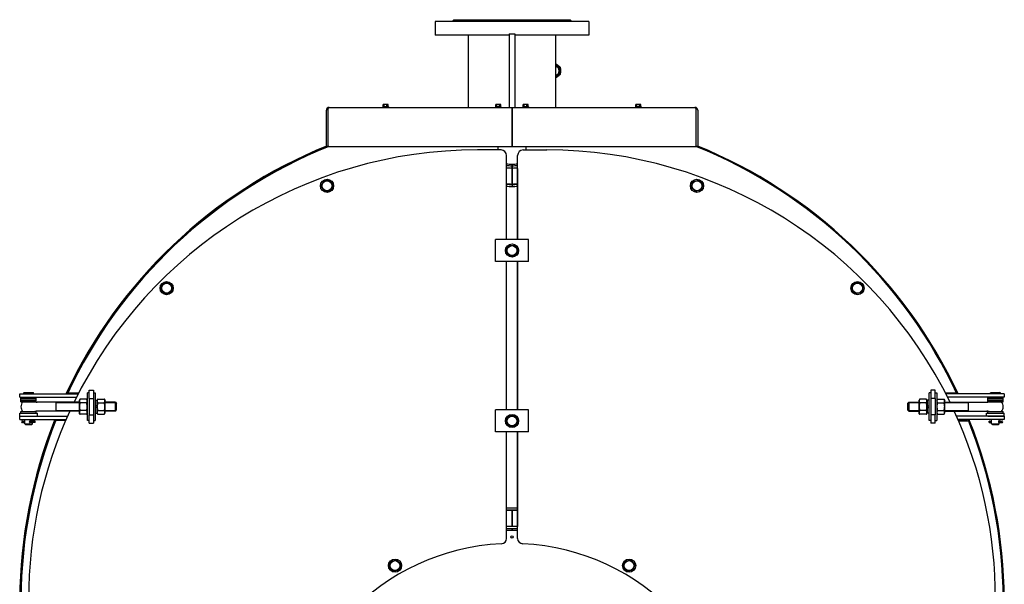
# Model space of a CAD drawing. Header units: millimetres. Extents: x -5881 to 876, y -3382 to 1045.
# Tile 23 of 23: x -917 to 876, y 18 to 1045. Entities that reach past the tile are written whole.
import ezdxf

# ---------------------------------------------------------------- set-up
doc = ezdxf.new("R2010")
doc.units = ezdxf.units.MM
for name, color, linetype, true_color in [('G', 3, 'Continuous', 0x00ff00), ('R', 1, 'Continuous', 0xff0000), ('WELDING', 7, 'Continuous', 0xffffff)]:
    doc.layers.add(name, color=color, linetype=linetype, true_color=true_color)

msp = doc.modelspace()

# ---------------------------------------------------------------- linework, layer by layer
at = {"layer": 'G', "lineweight": 25}
for p, q in [((-160.4, 1042), (-160.4, 1017)), ((119.6, 1042), (-160.4, 1042)), ((-129.4, 1042), (-126.4, 1045)), ((-126.4, 1045), (85.6, 1045)), ((88.6, 1042), (85.6, 1045)), ((119.6, 1042), (119.6, 1017)), ((-25.4, 1017), (-160.4, 1017)), ((-99.9, 885.5), (-99.9, 1017)), ((-25.4, 1019), (-25.4, 956.6)), ((-25.4, 1019), (-15.4, 1019)), ((-15.4, 1019), (-15.4, 956.6)), ((119.6, 1017), (-15.4, 1017)), ((59.1, 885.5), (59.1, 1017)), ((-25.4, 956.6), (-25.4, 885.5)), ((-15.4, 956.6), (-15.4, 885.5)), ((59.1, 964.7), (59.5, 964.7)), ((59.1, 939.3), (59.5, 939.3)), ((-358.4, 814.5), (-358.4, 880.5)), ((-355.9, 880.5), (-355.9, 814.5)), ((-353.4, 885.5), (-20.4, 885.5)), ((-255.1, 886.5), (-255.9, 886.1)), ((-255.9, 886.1), (-255.9, 885.5)), ((-245, 886.1), (-255.9, 886.1)), ((-255.1, 886.5), (-255.1, 890.6)), ((-245.8, 886.5), (-255.1, 886.5)), ((-254.9, 890.7), (-254.2, 890.9)), ((-246.6, 890.9), (-254.2, 890.9)), ((-253, 886.5), (-253, 890.6)), ((-248.4, 886.5), (-248.4, 890.6)), ((-246, 890.7), (-246.6, 890.9)), ((-245.8, 886.5), (-245.8, 890.6)), ((-245.8, 886.5), (-244.9, 886.1)), ((-245.8, 886.5), (-245.8, 886.5)), ((-244.9, 886.1), (-245, 886.1)), ((-244.9, 886.1), (-244.9, 885.5)), ((-50.1, 886.5), (-50.9, 886.1)), ((-50.9, 886.1), (-50.9, 885.5)), ((-40, 886.1), (-50.9, 886.1)), ((-50.1, 886.5), (-50.1, 890.6)), ((-40.8, 886.5), (-50.1, 886.5)), ((-49.9, 890.7), (-49.2, 890.9)), ((-41.6, 890.9), (-49.2, 890.9)), ((-48, 886.5), (-48, 890.6)), ((-43.4, 886.5), (-43.4, 890.6)), ((-41, 890.7), (-41.6, 890.9)), ((-40.8, 886.5), (-40.8, 890.6)), ((-40.8, 886.5), (-39.9, 886.1)), ((-40.8, 886.5), (-40.8, 886.5)), ((-39.9, 886.1), (-40, 886.1)), ((-39.9, 886.1), (-39.9, 885.5)), ((-20.4, 885.5), (-20.4, 880.5)), ((-20.4, 885.5), (312.6, 885.5)), ((-20.4, 880.5), (-20.4, 885.5)), ((-20.4, 880.5), (-20.4, 814.5)), ((-20.4, 814.5), (-20.4, 880.5)), ((-0.1, 886.5), (-0.9, 886.1)), ((-0.9, 886.1), (-0.9, 885.5)), ((10, 886.1), (-0.9, 886.1)), ((-0.1, 886.5), (-0.1, 890.6)), ((9.2, 886.5), (-0.1, 886.5)), ((0.1, 890.7), (0.8, 890.9)), ((8.4, 890.9), (0.8, 890.9)), ((2, 886.5), (2, 890.6)), ((6.6, 886.5), (6.6, 890.6)), ((9, 890.7), (8.4, 890.9)), ((9.2, 886.5), (9.2, 890.6)), ((9.2, 886.5), (10.1, 886.1)), ((9.2, 886.5), (9.2, 886.5)), ((10.1, 886.1), (10, 886.1)), ((10.1, 886.1), (10.1, 885.5)), ((204.9, 886.5), (204.1, 886.1)), ((204.1, 886.1), (204.1, 885.5)), ((215, 886.1), (204.1, 886.1)), ((204.9, 886.5), (204.9, 890.6)), ((214.2, 886.5), (204.9, 886.5)), ((205.1, 890.7), (205.8, 890.9)), ((213.4, 890.9), (205.8, 890.9)), ((207, 886.5), (207, 890.6)), ((211.6, 886.5), (211.6, 890.6)), ((214, 890.7), (213.4, 890.9)), ((214.2, 886.5), (214.2, 890.6)), ((214.2, 886.5), (215.1, 886.1)), ((214.2, 886.5), (214.2, 886.5)), ((215.1, 886.1), (215, 886.1)), ((215.1, 886.1), (215.1, 885.5)), ((315.1, 814.5), (315.1, 880.5)), ((317.6, 880.5), (317.6, 814.5)), ((-355.9, 814.5), (-358.4, 814.5)), ((-355.9, 814.5), (-20.4, 814.5)), ((-40.4, 808), (-83.4, 808)), ((-45.4, 808), (-45.4, 814.5)), ((-20.4, 814.5), (315.1, 814.5)), ((-0.3, 808), (42.7, 808)), ((4.6, 814.5), (4.6, 808)), ((317.6, 814.5), (315.1, 814.5)), ((-30.4, 645), (-30.4, 798)), ((-10.3, 645), (-10.3, 798)), ((-20.8, 774.5), (-20.4, 778.5)), ((-20.7, 781.5), (-20.7, 778.5)), ((-20.7, 775.4), (-20.7, 745.4)), ((-20.4, 778.5), (-20.1, 774.5)), ((-20.2, 781.5), (-20.2, 778.5)), ((-20.2, 775.4), (-20.2, 745.4)), ((-10.4, 774.5), (-10.4, 645)), ((-10.3, 774.5), (-10.4, 774.5)), ((308.6, 750.5), (319.2, 753.3)), ((319.2, 753.3), (326.9, 745.6)), ((-368, 742.8), (-362.6, 752.3)), ((-362.6, 733.3), (-368, 742.8)), ((-362.6, 752.3), (-351.6, 752.3)), ((-351.6, 752.3), (-346.1, 742.8)), ((-346.1, 742.8), (-351.6, 733.3)), ((-20.4, 744.4), (-20.4, 740.8)), ((305.7, 740), (308.6, 750.5)), ((313.5, 732.2), (305.7, 740)), ((324.1, 735), (313.5, 732.2)), ((326.9, 745.6), (324.1, 735)), ((-351.6, 733.3), (-362.6, 733.3)), ((9.6, 645), (-50.4, 645)), ((-50.4, 637), (-50.4, 645)), ((-50.4, 613), (-50.4, 637)), ((-31.4, 625), (-25.9, 634.5)), ((-25.9, 634.5), (-15, 634.5)), ((-15, 634.5), (-9.5, 625)), ((9.6, 637), (9.6, 645)), ((9.6, 613), (9.6, 637)), ((-50.4, 605), (-50.4, 613)), ((-25.9, 615.5), (-31.4, 625)), ((-15, 615.5), (-25.9, 615.5)), ((-9.5, 625), (-15, 615.5)), ((9.6, 605), (9.6, 613)), ((9.6, 605), (-50.4, 605)), ((-30.4, 335), (-30.4, 605)), ((-10.4, 605), (-10.4, 335)), ((-10.3, 335), (-10.3, 605)), ((-659.7, 553.6), (-657, 564.3)), ((-657, 564.3), (-646.5, 567.3)), ((-646.5, 567.3), (-638.6, 559.7)), ((-638.6, 559.7), (-641.2, 549.1)), ((597.8, 553.9), (600.7, 564.5)), ((600.7, 564.5), (611.3, 567.3)), ((611.3, 567.3), (619, 559.5)), ((619, 559.5), (616.1, 548.9)), ((-651.8, 546), (-659.7, 553.6)), ((-641.2, 549.1), (-651.8, 546)), ((605.5, 546.1), (597.8, 553.9)), ((616.1, 548.9), (605.5, 546.1)), ((-916.4, 358.5), (-916.4, 364.5)), ((-916.4, 364.5), (-887.3, 364.5)), ((-916.4, 358.5), (-887.3, 358.5)), ((-909.4, 366), (-908.4, 367)), ((-909.4, 366), (-891.4, 366)), ((-909.4, 364.5), (-909.4, 366)), ((-908.4, 367), (-892.4, 367)), ((-907.4, 357.5), (-907.4, 358.5)), ((-893.5, 357.5), (-893.5, 358.5)), ((-892.9, 358.5), (-892.9, 357.5)), ((-891.4, 366), (-892.4, 367)), ((-891.4, 364.5), (-891.4, 366)), ((-887.8, 358.5), (-887.8, 357.5)), ((-887.3, 364.5), (-810.1, 364.5)), ((-887.3, 358.5), (-813.1, 358.5)), ((-830.6, 365.5), (-831.9, 365.5)), ((-830, 365.5), (-830.6, 365.5)), ((-809.6, 365.5), (-829.4, 365.5)), ((-809.8, 365), (-827.5, 365)), ((-793.4, 349.6), (-793.4, 366)), ((-790.4, 366), (-793.4, 366)), ((-790.4, 356), (-790.4, 371)), ((-790.4, 371), (-782.4, 371)), ((-782.4, 371), (-782.4, 356)), ((-782.4, 366), (-779.4, 366)), ((-779.4, 366), (-779.4, 316)), ((738.7, 341), (738.7, 366)), ((741.7, 366), (738.7, 366)), ((749.7, 371), (741.7, 371)), ((741.7, 371), (741.7, 356)), ((749.7, 356), (749.7, 371)), ((749.7, 366), (752.7, 366)), ((752.7, 366), (752.7, 341)), ((789, 365.5), (768.8, 365.5)), ((769.1, 365), (786.6, 365)), ((846.4, 364.5), (769.3, 364.5)), ((846.4, 358.5), (772.4, 358.5)), ((789.8, 365.5), (789.6, 365.5)), ((789.8, 365.5), (791, 365.5)), ((875.6, 364.5), (846.4, 364.5)), ((875.6, 358.5), (846.4, 358.5)), ((846.9, 357.5), (846.9, 358.5)), ((850.6, 366), (851.6, 367)), ((850.6, 366), (856.1, 366)), ((850.6, 364.5), (850.6, 366)), ((851.6, 367), (856.5, 367)), ((852, 357.5), (852, 358.5)), ((852.6, 357.5), (852.6, 358.5)), ((856.1, 366), (868.6, 366)), ((856.5, 367), (867.6, 367)), ((866.5, 357.5), (866.5, 358.5)), ((868.6, 366), (867.6, 367)), ((868.6, 364.5), (868.6, 366)), ((875.6, 364.5), (875.6, 358.5)), ((-914.4, 355), (-914.4, 357.5)), ((-914.4, 357.5), (-886.4, 357.5)), ((-914.4, 355), (-886.4, 355)), ((-914.4, 352.5), (-914.4, 355)), ((-914.4, 355), (-886.4, 355)), ((-914.4, 352.5), (-886.4, 352.5)), ((-914.4, 350), (-914.4, 352.5)), ((-914.4, 352.5), (-886.4, 352.5)), ((-914.4, 350), (-886.4, 350)), ((-887.8, 350), (-887.8, 349.5)), ((-886.4, 355), (-886.4, 357.5)), ((-886.4, 352.5), (-886.4, 355)), ((-886.4, 350), (-886.4, 352.5)), ((-808.2, 349), (-884.6, 349)), ((-850.4, 333), (-850.4, 349)), ((-806.8, 354.9), (-808.2, 352.4)), ((-808.2, 352.4), (-808.2, 329.6)), ((-794.9, 354.9), (-806.8, 354.9)), ((-794.9, 347.9), (-806.8, 347.9)), ((-793.4, 352.4), (-794.9, 354.9)), ((-793.4, 316), (-793.4, 349.6)), ((-790.4, 356), (-790.4, 326)), ((-790.4, 356), (-782.4, 356)), ((-782.4, 356), (-782.4, 326)), ((-779.4, 352.6), (-775.9, 352.6)), ((-775.9, 342.9), (-779.4, 341.7)), ((-775.9, 352.4), (-774.5, 354.9)), ((-775.9, 352.6), (-775.9, 342.9)), ((-775.9, 329.6), (-775.9, 352.4)), ((-774.5, 354.9), (-762.6, 354.9)), ((-774.5, 347.9), (-762.6, 347.9)), ((-762.6, 354.9), (-761.1, 352.4)), ((-761.1, 329.6), (-761.1, 352.4)), ((-742.4, 349), (-761.1, 349)), ((-742.4, 333), (-742.4, 349)), ((-742.4, 349), (-740.4, 347)), ((-740.4, 335), (-740.4, 347)), ((701.7, 349), (699.7, 347)), ((699.7, 347), (699.7, 341)), ((699.7, 341), (699.7, 335)), ((701.7, 349), (720.4, 349)), ((701.7, 349), (701.7, 341)), ((701.7, 341), (701.7, 333)), ((721.8, 354.9), (720.4, 352.4)), ((720.4, 352.4), (720.4, 329.6)), ((733.8, 354.9), (721.8, 354.9)), ((733.8, 347.9), (721.8, 347.9)), ((735.2, 352.4), (733.8, 354.9)), ((735.2, 341.7), (735.2, 352.6)), ((738.7, 352.6), (735.2, 352.6)), ((735.2, 352.4), (735.2, 329.6)), ((735.2, 349), (735.2, 349)), ((735.2, 341.7), (738.7, 342.9)), ((738.7, 316), (738.7, 341)), ((741.7, 356), (741.7, 326)), ((749.7, 356), (741.7, 356)), ((749.7, 356), (749.7, 326)), ((752.7, 352.4), (754.1, 354.9)), ((752.7, 341), (752.7, 316)), ((754.1, 354.9), (766.1, 354.9)), ((754.1, 347.9), (766.1, 347.9)), ((766.1, 354.9), (767.5, 352.4)), ((767.5, 329.6), (767.5, 352.4)), ((767.5, 349), (843.8, 349)), ((809.7, 349), (809.7, 341)), ((809.7, 341), (809.7, 333)), ((845.6, 355), (845.6, 357.5)), ((845.6, 357.5), (859.6, 357.5)), ((845.6, 352.5), (845.6, 355)), ((845.6, 355), (859.6, 355)), ((845.6, 355), (859.6, 355)), ((845.6, 352.5), (859.6, 352.5)), ((845.6, 350), (845.6, 352.5)), ((845.6, 352.5), (859.6, 352.5)), ((845.6, 350), (859.6, 350)), ((846.9, 349.5), (846.9, 350)), ((859.6, 357.5), (873.6, 357.5)), ((859.6, 355), (873.6, 355)), ((859.6, 355), (873.6, 355)), ((859.6, 352.5), (873.6, 352.5)), ((859.6, 352.5), (873.6, 352.5)), ((859.6, 350), (873.6, 350)), ((873.6, 355), (873.6, 357.5)), ((873.6, 352.5), (873.6, 355)), ((873.6, 350), (873.6, 352.5)), ((-916.4, 329.5), (-885, 329.5)), ((-916.4, 323.5), (-916.4, 329.5)), ((-916.4, 317.5), (-916.4, 323.5)), ((-916.4, 323.5), (-886.5, 323.5)), ((-916.4, 323.5), (-886.5, 323.5)), ((-914.4, 329.5), (-914.4, 332)), ((-914.4, 332), (-886.4, 332)), ((-887.8, 332.5), (-887.8, 332)), ((-886.5, 323.5), (-829.7, 323.5)), ((-886.4, 329.5), (-886.4, 332)), ((-885, 329.5), (-884.4, 329.5)), ((-808.2, 333), (-884.6, 333)), ((-884.4, 323.5), (-884.4, 329.5)), ((-806.8, 327.1), (-808.2, 329.6)), ((-794.9, 334.1), (-806.8, 334.1)), ((-794.9, 327.1), (-806.8, 327.1)), ((-793.4, 329.6), (-794.9, 327.1)), ((-790.4, 326), (-782.4, 326)), ((-790.4, 311), (-790.4, 326)), ((-782.4, 326), (-782.4, 311)), ((-775.9, 340.3), (-779.4, 339.1)), ((-779.4, 329.3), (-775.9, 329.3)), ((-775.9, 340.3), (-775.9, 329.3)), ((-775.9, 329.6), (-774.5, 327.1)), ((-774.5, 334.1), (-762.6, 334.1)), ((-774.5, 327.1), (-762.6, 327.1)), ((-762.6, 327.1), (-761.1, 329.6)), ((-742.4, 333), (-761.1, 333)), ((-742.4, 333), (-740.4, 335)), ((9.6, 335), (-50.4, 335)), ((-50.4, 327), (-50.4, 335)), ((-50.4, 303), (-50.4, 327)), ((-31.4, 315), (-25.9, 324.5)), ((-25.9, 324.5), (-15, 324.5)), ((-15, 324.5), (-9.5, 315)), ((9.6, 327), (9.6, 335)), ((9.6, 303), (9.6, 327)), ((701.7, 333), (699.7, 335)), ((701.7, 333), (720.4, 333)), ((721.8, 327.1), (720.4, 329.6)), ((733.8, 334.1), (721.8, 334.1)), ((733.8, 327.1), (721.8, 327.1)), ((735.2, 329.6), (733.8, 327.1)), ((735.2, 339.1), (738.7, 340.3)), ((735.2, 329.3), (735.2, 339.1)), ((735.2, 333), (735.2, 333)), ((738.7, 329.3), (735.2, 329.3)), ((749.7, 326), (741.7, 326)), ((741.7, 326), (741.7, 311)), ((749.7, 311), (749.7, 326)), ((752.7, 329.6), (754.1, 327.1)), ((754.1, 334.1), (766.1, 334.1)), ((754.1, 327.1), (766.1, 327.1)), ((766.1, 327.1), (767.5, 329.6)), ((767.5, 333), (843.8, 333)), ((845.6, 323.5), (789, 323.5)), ((843.6, 329.5), (875.6, 329.5)), ((843.6, 323.5), (843.6, 329.5)), ((845.6, 329.5), (845.6, 332)), ((845.6, 332), (862.5, 332)), ((845.6, 323.5), (875.6, 323.5)), ((875.6, 323.5), (845.6, 323.5)), ((846.9, 332), (846.9, 332.5)), ((862.5, 332), (873.6, 332)), ((873.6, 329.5), (873.6, 332)), ((875.6, 323.5), (875.6, 329.5)), ((875.6, 323.5), (875.6, 317.5)), ((-916.4, 317.5), (-886.5, 317.5)), ((-911.7, 314.9), (-910.2, 314.9)), ((-909.2, 312), (-911.7, 312)), ((-910.2, 314.9), (-907.4, 314.9)), ((-910.2, 312), (-907.4, 312)), ((-907.4, 310.1), (-907.4, 317.5)), ((-905.8, 308.5), (-907.4, 310.1)), ((-907.4, 310.1), (-893.5, 310.1)), ((-905.8, 308.5), (-895.1, 308.5)), ((-897.9, 312), (-897.9, 314.9)), ((-893.2, 314.9), (-897.9, 314.9)), ((-893.2, 312), (-897.9, 312)), ((-895.1, 308.5), (-893.5, 310.1)), ((-893.5, 314.9), (-893.5, 317.5)), ((-893.5, 310.1), (-893.5, 312)), ((-893.1, 312.1), (-893.1, 314.9)), ((-888.6, 314.9), (-892.1, 314.9)), ((-888.6, 312), (-892.1, 312)), ((-888.6, 312), (-888.6, 314.9)), ((-886.5, 317.5), (-832.4, 317.5)), ((-851.9, 316.5), (-853.1, 316.5)), ((-851.9, 316.5), (-851.3, 316.5)), ((-850.7, 316.5), (-832.8, 316.5)), ((-848.4, 317), (-832.6, 317)), ((-790.4, 316), (-793.4, 316)), ((-790.4, 311), (-782.4, 311)), ((-782.4, 316), (-779.4, 316)), ((-25.9, 305.5), (-31.4, 315)), ((-15, 305.5), (-25.9, 305.5)), ((-9.5, 315), (-15, 305.5)), ((741.7, 316), (738.7, 316)), ((749.7, 311), (741.7, 311)), ((749.7, 316), (752.7, 316)), ((845.6, 317.5), (791.6, 317.5)), ((807.5, 317), (791.9, 317)), ((792.5, 315.5), (810.6, 315.5)), ((811.2, 315.5), (811.4, 315.5)), ((811.4, 315.5), (812.6, 315.5)), ((875.6, 317.5), (845.6, 317.5)), ((848, 312), (848, 314.9)), ((848, 314.9), (851.2, 314.9)), ((848, 312), (851.2, 312)), ((852.2, 314.9), (852.2, 314.9)), ((852.2, 312.1), (852.2, 312.1)), ((852.3, 314.9), (852.6, 314.9)), ((852.3, 312), (852.6, 312)), ((852.6, 310.1), (852.6, 317.5)), ((854.2, 308.5), (852.6, 310.1)), ((852.6, 310.1), (856.9, 310.1)), ((854.2, 308.5), (857.5, 308.5)), ((856.9, 310.1), (866.5, 310.1)), ((857.5, 308.5), (864.9, 308.5)), ((864.9, 308.5), (866.5, 310.1)), ((865.7, 314.9), (867, 314.9)), ((867, 314.9), (865.7, 314.9)), ((867, 312), (865.7, 312)), ((865.7, 312), (867, 312)), ((866.5, 314.9), (866.5, 317.5)), ((866.5, 310.1), (866.5, 312)), ((867, 314.9), (869.2, 314.9)), ((870.2, 314.9), (867, 314.9)), ((867, 312), (869.2, 312)), ((870.2, 312), (867, 312)), ((869.2, 314.9), (871.7, 314.9)), ((869.2, 312), (871.7, 312)), ((-50.4, 295), (-50.4, 303)), ((9.6, 295), (-50.4, 295)), ((-30.4, 101.5), (-30.4, 295)), ((-10.4, 295), (-10.4, 123)), ((-10.3, 101.5), (-10.3, 295)), ((9.6, 295), (9.6, 303)), ((-20.7, 152), (-20.7, 123)), ((-20.2, 152), (-20.2, 123)), ((-20.7, 119), (-20.7, 116)), ((-20.2, 119), (-20.2, 116)), ((-10.4, 123), (-10.3, 123)), ((-244, 48.9), (-241.4, 59.5)), ((-241.4, 59.5), (-230.8, 62.6)), ((-230.8, 62.6), (-222.9, 55)), ((-222.9, 55), (-225.5, 44.3)), ((182.1, 49.1), (185, 59.7)), ((185, 59.7), (195.6, 62.5)), ((195.6, 62.5), (203.3, 54.7)), ((203.3, 54.7), (200.4, 44.1)), ((-236.1, 41.3), (-244, 48.9)), ((-225.5, 44.3), (-236.1, 41.3)), ((189.8, 41.3), (182.1, 49.1)), ((200.4, 44.1), (189.8, 41.3))]:
    msp.add_line(p, q, dxfattribs=at)
for centre, radius in [((-357.1, 742.8), 12), ((316.3, 742.8), 12), ((-357.1, 742.8), 9.03), ((316.3, 742.8), 9.03), ((-20.4, 625), 12), ((-20.4, 625), 9.03), ((-649.1, 556.7), 12), ((-649.1, 556.7), 9.03), ((608.4, 556.7), 12), ((608.4, 556.7), 9.03), ((-20.4, 315), 12), ((-20.4, 315), 9.03), ((-20.4, 104), 2.05), ((-233.4, 51.9), 12), ((-233.4, 51.9), 9.03), ((192.7, 51.9), 12), ((192.7, 51.9), 9.03)]:
    msp.add_circle(centre, radius, dxfattribs=at)
for centre, radius, start, end in [((-353.4, 880.5), 5, 90, 180), ((312.6, 880.5), 5, 0, 90), ((-20.4, -15), 896.2, 112.1571, 154.8765), ((-20.4, -15), 894.5, 111.985, 154.8977), ((-20.4, -15), 894, 111.8975, 154.8812), ((-83.4, -9), 817, 90, 154.0116), ((-40.4, 798), 10, 0, 90), ((-0.3, 798), 10, 90, 180), ((42.7, -9), 817, 25.9884, 90), ((-20.4, -14.7), 894.3, 25.0911, 68.0116), ((-20.4, -14.7), 894.8, 25.0746, 67.9245), ((-20.4, -15), 896.2, 25.1235, 67.8429), ((-83.4, -9), 793, 85.4433, 86.1678), ((-83.4, -9), 793, 85.4433, 86.1678), ((-83.4, -9), 790, 85.426, 86.1532), ((-83.4, -9), 786, 85.426, 86.1336), ((42.6, -9), 793, 93.8206, 94.5567), ((42.6, -9), 793, 93.8206, 94.5567), ((42.6, -9), 790, 93.8351, 94.574), ((42.6, -9), 786, 93.8546, 94.574), ((-83.4, -9), 757, 85.2451, 85.9853), ((-83.4, -9), 756, 85.2198, 85.9799), ((-83.4, -9), 752.4, 85.197, 85.9608), ((42.6, -9), 756, 94.0201, 94.7802), ((42.6, -9), 752.4, 94.0392, 94.803), ((42.6, -9), 757, 94.0147, 94.7549), ((-20.4, -15), 896.1, 154.8735, 154.9441), ((-20.4, -15), 895.6, 154.857, 154.9277), ((-20.4, -15), 892, 154.7855, 154.8209), ((-20.4, -15), 892, 154.75, 154.7855), ((-20.4, -15), 892, 25.2145, 25.25), ((-20.4, -15), 892, 25.1791, 25.2145), ((-20.4, -15), 895.6, 25.0723, 25.143), ((-20.4, -15), 896.1, 25.0559, 25.1265), ((-900.4, 341), 14, 139.9948, 180), ((-900.4, 341), 14, 180, 220.0052), ((-884.6, 359), 10, 244.1581, 270), ((843.8, 359), 10, 270, 295.8419), ((859.7, 341), 14, 0, 40.0052), ((859.7, 341), 14, 319.9948, 0), ((-83.4, -9), 817, 155.2535, 204.7465), ((-884.6, 323), 10, 90, 115.8419), ((42.7, -9), 817, 335.2535, 24.7465), ((843.8, 323), 10, 64.1581, 90), ((-20.4, -15), 896.2, 158.2909, 200.8857), ((-20.4, -15), 894.5, 158.1798, 200.9946), ((-20.4, -15), 894, 158.1657, 201.0082), ((-911.7, 313.5), 1.45, 90, 270), ((-20.4, -15), 896.1, 158.2195, 158.2883), ((-20.4, -15), 895.6, 158.2054, 158.2743), ((-20.4, -15), 892, 158.1488, 158.1834), ((-20.4, -15), 892, 158.1142, 158.1488), ((-20.4, -15), 892, 21.8512, 21.8858), ((-20.4, -15), 892, 21.7474, 21.8512), ((-20.4, -14.7), 894.3, 338.9797, 21.8083), ((-20.4, -14.7), 894.8, 338.9933, 21.7942), ((-20.4, -15), 895.6, 21.6569, 21.7946), ((-20.4, -15), 896.1, 21.6429, 21.7805), ((-20.4, -15), 896.2, 339.1827, 21.6404), ((871.7, 313.5), 1.45, 270, 90), ((-20.4, -317), 473.6, 88.7901, 91.2099), ((-20.4, -317), 470, 88.7808, 91.2192), ((-20.4, -317), 469, 90.0305, 91.2218), ((-20.4, -317), 469, 88.7782, 89.9695), ((-20.4, -317), 440, 88.6768, 91.3023), ((-20.4, -317), 436, 88.6646, 91.3142), ((-20.4, -317), 433, 88.6554, 91.3233), ((-20.4, -317), 433, 88.6554, 91.3233), ((-20.4, -317), 409, 92.7359, 180), ((-40.4, 101.5), 10, 272.7359, 0), ((-0.3, 101.5), 10, 180, 267.2641), ((-20.3, -317), 409, 0, 87.2641)]:
    msp.add_arc(centre, radius, start, end, dxfattribs=at)
for centre, major_axis, ratio, start_param, end_param in [((60.2, 952), (0, -10.4), 0.707107, 0, 3.292363), ((60.2, 952), (0, 8.05), 0.707107, 4.712389, 6.479422), ((59.8, 952), (0, 7.55), 0.707107, 0, 0.142146), ((60.2, 952), (0, 8.05), 0.707107, 2.945356, 4.712389), ((59.8, 952), (0, 7.55), 0.707107, 4.712389, 6.283185), ((59.8, 952), (0, 7.55), 0.707107, 3.141593, 4.712389), ((59.8, 952), (0, 7.55), 0.707107, 2.999447, 3.141593), ((60.2, 952), (0, -10.4), 0.707107, 6.132415, 6.283185), ((312.6, 880.5), (0, -5), 0.5, 1.570796, 3.141593), ((-897.9, 313.5), (0, 1.45), 0.928842, 0, 3.141593), ((848, 313.5), (0, 1.45), 0.925067, 3.141593, 6.283185), ((851.8, 313.5), (0, 1.45), 0.545263, 3.438844, 5.985934), ((867, 313.5), (0, -1.45), 0.579747, 3.141593, 6.283185)]:
    msp.add_ellipse(centre, major_axis=major_axis, ratio=ratio, start_param=start_param, end_param=end_param, dxfattribs=at)
at = {"layer": 'R', "lineweight": 9}
for p, q in [((-808.2, 347.9), (-850.4, 347.9)), ((-742.4, 347.9), (-761.1, 347.9)), ((-742.4, 347.9), (-741.4, 347.9)), ((701.7, 347.9), (700.6, 347.9)), ((701.7, 347.9), (720.4, 347.9)), ((735.2, 347.9), (735.2, 347.9)), ((767.5, 347.9), (809.7, 347.9)), ((-808.2, 334.1), (-850.4, 334.1)), ((-742.4, 334.1), (-761.1, 334.1)), ((-742.4, 334.1), (-741.4, 334.1)), ((701.7, 334.1), (700.6, 334.1)), ((701.7, 334.1), (720.4, 334.1)), ((735.2, 334.1), (735.2, 334.1)), ((767.5, 334.1), (809.7, 334.1))]:
    msp.add_line(p, q, dxfattribs=at)
at = {"layer": 'WELDING', "lineweight": 25}
for points in [[(59.1, 964.2), (59.2, 964.4), (59.4, 964.5), (59.5, 964.7)], [(59.5, 939.3), (59.4, 939.5), (59.2, 939.6), (59.1, 939.8)], [(-254.9, 890.7), (-255, 890.7), (-255, 890.6), (-255.1, 890.6)], [(-246, 890.7), (-245.9, 890.7), (-245.9, 890.6), (-245.8, 890.6)], [(-49.9, 890.7), (-50, 890.7), (-50, 890.6), (-50.1, 890.6)], [(-41, 890.7), (-40.9, 890.7), (-40.9, 890.6), (-40.8, 890.6)], [(0.1, 890.7), (0, 890.7), (0, 890.6), (-0.1, 890.6)], [(9, 890.7), (9.1, 890.7), (9.1, 890.6), (9.2, 890.6)], [(205.1, 890.7), (205, 890.7), (205, 890.6), (204.9, 890.6)], [(214, 890.7), (214.1, 890.7), (214.1, 890.6), (214.2, 890.6)], [(-893.1, 314.9), (-893, 314.9), (-892.9, 314.9), (-892.9, 314.9)], [(-893.1, 312.1), (-893, 312.1), (-892.9, 312.1), (-892.9, 312.1)]]:
    msp.add_open_spline(points, degree=3, dxfattribs=at)
for points, knots in [([(59.5, 964.7), (59.8, 964.5), (60.3, 964.2), (61.1, 963.6), (61.9, 963.1), (62.5, 962.6), (63, 962.2), (63.5, 961.8), (64.1, 961.3), (64.7, 960.8), (65.3, 960.3), (66.2, 959.4), (66.9, 958.8), (67.3, 958.4)], [0, 0, 0, 0, 1.329993, 2.350799, 3.749246, 4.649202, 5.408594, 6.446768, 7.311254, 8.506523, 9.650294, 11.089582, 14, 14, 14, 14]), ([(67.3, 958.4), (67.3, 958), (67.4, 957.3), (67.6, 956.1), (67.7, 955.1), (67.7, 954), (67.8, 953), (67.8, 952), (67.8, 951.1), (67.7, 950.2), (67.7, 949.1), (67.5, 947.5), (67.4, 946.3), (67.3, 945.6)], [0, 0, 0, 0, 1.329993, 2.350799, 3.749246, 4.649202, 5.951557, 6.999939, 8.118917, 8.892943, 10.018845, 11.770387, 14, 14, 14, 14]), ([(67.3, 945.6), (67.1, 945.5), (66.8, 945.1), (66.2, 944.5), (65.7, 944), (65.2, 943.6), (64.7, 943.2), (64.2, 942.8), (63.7, 942.3), (63.1, 941.9), (62.4, 941.3), (61.1, 940.4), (60.2, 939.7), (59.5, 939.3)], [0, 0, 0, 0, 1.329993, 2.350799, 3.749246, 4.649202, 5.408594, 6.446768, 7.311254, 8.118917, 9.650294, 11.089582, 14, 14, 14, 14]), ([(-353.4, 885.5), (-353.6, 885.5), (-353.8, 885.5), (-354.1, 885.3), (-354.4, 885.1), (-354.7, 884.9), (-354.9, 884.6), (-355.1, 884.2), (-355.3, 883.8), (-355.5, 883.3), (-355.7, 882.8), (-355.8, 882.3), (-355.9, 881.8), (-355.9, 881.2), (-355.9, 880.7), (-355.9, 880.5)], [0, 0, 0, 0, 1.470214, 2.80206, 3.973863, 5.177778, 6.361571, 7.545421, 8.725295, 9.90085, 11.074973, 12.246019, 13.396957, 14.526392, 16, 16, 16, 16]), ([(-253, 890.6), (-253.1, 890.7), (-253.3, 890.7), (-253.6, 890.8), (-253.7, 890.8), (-253.9, 890.9), (-254.1, 890.9), (-254.3, 890.9), (-254.5, 890.8), (-254.7, 890.8), (-254.9, 890.7), (-254.9, 890.7)], [0, 0, 0, 0, 2.393667, 3.56901, 4.437722, 5.759718, 6.576092, 7.788401, 9.16313, 11.073193, 12, 12, 12, 12]), ([(-248.4, 890.6), (-248.6, 890.7), (-249, 890.7), (-249.5, 890.8), (-249.9, 890.8), (-250.3, 890.9), (-250.8, 890.9), (-251.4, 890.8), (-252.1, 890.8), (-252.7, 890.7), (-253, 890.6)], [0, 0, 0, 0, 1.45496, 2.516584, 3.639378, 4.580968, 5.744557, 6.987312, 8.43833, 11, 11, 11, 11]), ([(-245.8, 890.6), (-246, 890.7), (-246.1, 890.7), (-246.4, 890.8), (-246.7, 890.8), (-246.9, 890.9), (-247.1, 890.9), (-247.4, 890.9), (-247.6, 890.8), (-248, 890.7), (-248.3, 890.7), (-248.4, 890.6)], [0, 0, 0, 0, 1.587229, 2.745364, 3.97023, 4.905706, 5.999948, 6.959071, 8.271681, 10.088903, 12, 12, 12, 12]), ([(-48, 890.6), (-48.1, 890.7), (-48.3, 890.7), (-48.6, 890.8), (-48.7, 890.8), (-48.9, 890.9), (-49.1, 890.9), (-49.3, 890.9), (-49.5, 890.8), (-49.7, 890.8), (-49.9, 890.7), (-49.9, 890.7)], [0, 0, 0, 0, 2.393667, 3.56901, 4.437722, 5.759718, 6.576092, 7.788401, 9.16313, 11.073193, 12, 12, 12, 12]), ([(-43.4, 890.6), (-43.6, 890.7), (-44, 890.7), (-44.5, 890.8), (-44.9, 890.8), (-45.3, 890.9), (-45.8, 890.9), (-46.4, 890.8), (-47.1, 890.8), (-47.7, 890.7), (-48, 890.6)], [0, 0, 0, 0, 1.45496, 2.516584, 3.639378, 4.580968, 5.744557, 6.987312, 8.43833, 11, 11, 11, 11]), ([(-40.8, 890.6), (-41, 890.7), (-41.1, 890.7), (-41.4, 890.8), (-41.7, 890.8), (-41.9, 890.9), (-42.1, 890.9), (-42.4, 890.9), (-42.6, 890.8), (-43, 890.7), (-43.3, 890.7), (-43.4, 890.6)], [0, 0, 0, 0, 1.587229, 2.745364, 3.97023, 4.905706, 5.999948, 6.959071, 8.271681, 10.088903, 12, 12, 12, 12]), ([(2, 890.6), (1.9, 890.7), (1.7, 890.7), (1.4, 890.8), (1.3, 890.8), (1.1, 890.9), (0.9, 890.9), (0.7, 890.9), (0.5, 890.8), (0.3, 890.8), (0.1, 890.7), (0.1, 890.7)], [0, 0, 0, 0, 2.393667, 3.56901, 4.437722, 5.759718, 6.576092, 7.788401, 9.16313, 11.073193, 12, 12, 12, 12]), ([(6.6, 890.6), (6.4, 890.7), (6, 890.7), (5.5, 890.8), (5.1, 890.8), (4.7, 890.9), (4.2, 890.9), (3.6, 890.8), (2.9, 890.8), (2.3, 890.7), (2, 890.6)], [0, 0, 0, 0, 1.45496, 2.516584, 3.639378, 4.580968, 5.744557, 6.987312, 8.43833, 11, 11, 11, 11]), ([(9.2, 890.6), (9, 890.7), (8.9, 890.7), (8.6, 890.8), (8.3, 890.8), (8.1, 890.9), (7.9, 890.9), (7.6, 890.9), (7.4, 890.8), (7, 890.7), (6.7, 890.7), (6.6, 890.6)], [0, 0, 0, 0, 1.587229, 2.745364, 3.97023, 4.905706, 5.999948, 6.959071, 8.271681, 10.088903, 12, 12, 12, 12]), ([(207, 890.6), (206.9, 890.7), (206.7, 890.7), (206.4, 890.8), (206.3, 890.8), (206.1, 890.9), (205.9, 890.9), (205.7, 890.9), (205.5, 890.8), (205.3, 890.8), (205.1, 890.7), (205.1, 890.7)], [0, 0, 0, 0, 2.393667, 3.56901, 4.437722, 5.759718, 6.576092, 7.788401, 9.16313, 11.073193, 12, 12, 12, 12]), ([(211.6, 890.6), (211.4, 890.7), (211, 890.7), (210.5, 890.8), (210.1, 890.8), (209.7, 890.9), (209.2, 890.9), (208.6, 890.8), (207.9, 890.8), (207.3, 890.7), (207, 890.6)], [0, 0, 0, 0, 1.45496, 2.516584, 3.639378, 4.580968, 5.744557, 6.987312, 8.43833, 11, 11, 11, 11]), ([(214.2, 890.6), (214, 890.7), (213.9, 890.7), (213.6, 890.8), (213.3, 890.8), (213.1, 890.9), (212.9, 890.9), (212.6, 890.9), (212.4, 890.8), (212, 890.7), (211.7, 890.7), (211.6, 890.6)], [0, 0, 0, 0, 1.587229, 2.745364, 3.97023, 4.905706, 5.999948, 6.959071, 8.271681, 10.088903, 12, 12, 12, 12]), ([(-806.8, 354.9), (-807, 354.6), (-807.2, 354.1), (-807.5, 353.6), (-807.6, 353.2), (-807.7, 352.8), (-807.8, 352.4), (-807.9, 351.9), (-807.9, 351.5), (-807.9, 351.1), (-807.9, 350.7), (-807.8, 350.3), (-807.7, 349.9), (-807.5, 349.3), (-807.2, 348.6), (-807, 348.1), (-806.8, 347.9)], [0, 0, 0, 0, 2.031977, 3.339718, 4.35691, 4.982864, 6.146734, 7.197334, 8.231074, 9.204643, 10.126104, 11.032386, 11.927409, 13.242826, 15.356581, 17, 17, 17, 17]), ([(-806.8, 347.9), (-806.9, 347.6), (-807.2, 346.8), (-807.5, 345.3), (-807.7, 343.8), (-807.8, 342.6), (-807.9, 342), (-807.9, 341.5), (-807.9, 341.2), (-807.9, 340.8), (-807.9, 340.3), (-807.9, 339.8), (-807.8, 338.9), (-807.7, 337.8), (-807.4, 336.4), (-807.1, 335.1), (-806.9, 334.4), (-806.8, 334.1)], [0, 0, 0, 0, 3.152296, 8.024027, 14.430358, 17.4743, 18.996271, 20.518242, 21.409855, 22.301468, 24.084694, 25.867919, 27.651145, 31.792504, 37.072525, 40.536262, 44, 44, 44, 44]), ([(-794.9, 347.9), (-794.7, 348.2), (-794.5, 348.6), (-794.2, 349.2), (-794.1, 349.6), (-794, 350), (-793.9, 350.4), (-793.8, 350.9), (-793.8, 351.3), (-793.8, 351.7), (-793.8, 352.1), (-793.9, 352.4), (-794, 352.9), (-794.2, 353.5), (-794.5, 354.1), (-794.7, 354.6), (-794.9, 354.9)], [0, 0, 0, 0, 2.031977, 3.339718, 4.35691, 4.982864, 6.146734, 7.197334, 8.231074, 9.204643, 10.126104, 11.032386, 11.927409, 13.242826, 15.356581, 17, 17, 17, 17]), ([(-794.9, 334.1), (-794.8, 334.4), (-794.5, 335.2), (-794.2, 336.7), (-794, 338.2), (-793.9, 339.4), (-793.8, 340), (-793.8, 340.5), (-793.8, 340.8), (-793.8, 341.2), (-793.8, 341.7), (-793.8, 342.2), (-793.9, 343.1), (-794, 344.2), (-794.3, 345.6), (-794.6, 346.9), (-794.8, 347.6), (-794.9, 347.9)], [0, 0, 0, 0, 3.152296, 8.024027, 14.430358, 17.4743, 18.996271, 20.518242, 21.409855, 22.301468, 24.084694, 25.867919, 27.651145, 31.792504, 37.072525, 40.536262, 44, 44, 44, 44]), ([(-774.5, 354.9), (-774.7, 354.6), (-774.9, 354.1), (-775.2, 353.6), (-775.3, 353.2), (-775.4, 352.8), (-775.5, 352.4), (-775.6, 351.9), (-775.6, 351.5), (-775.6, 351.1), (-775.6, 350.7), (-775.5, 350.3), (-775.4, 349.9), (-775.2, 349.3), (-774.9, 348.6), (-774.7, 348.1), (-774.5, 347.9)], [0, 0, 0, 0, 2.031977, 3.339718, 4.35691, 4.982864, 6.146734, 7.197334, 8.231074, 9.204643, 10.126104, 11.032386, 11.927409, 13.242826, 15.356581, 17, 17, 17, 17]), ([(-774.5, 347.9), (-774.6, 347.6), (-774.9, 346.8), (-775.2, 345.3), (-775.4, 343.8), (-775.5, 342.6), (-775.6, 342), (-775.6, 341.5), (-775.6, 341.2), (-775.6, 340.8), (-775.6, 340.3), (-775.6, 339.8), (-775.5, 338.9), (-775.4, 337.8), (-775.1, 336.4), (-774.8, 335.1), (-774.6, 334.4), (-774.5, 334.1)], [0, 0, 0, 0, 3.152296, 8.024027, 14.430358, 17.4743, 18.996271, 20.518242, 21.409855, 22.301468, 24.084694, 25.867919, 27.651145, 31.792504, 37.072525, 40.536262, 44, 44, 44, 44]), ([(-762.6, 347.9), (-762.4, 348.2), (-762.2, 348.6), (-761.9, 349.2), (-761.8, 349.6), (-761.7, 350), (-761.6, 350.4), (-761.5, 350.9), (-761.5, 351.3), (-761.5, 351.7), (-761.5, 352.1), (-761.6, 352.4), (-761.7, 352.9), (-761.9, 353.5), (-762.2, 354.1), (-762.4, 354.6), (-762.6, 354.9)], [0, 0, 0, 0, 2.031977, 3.339718, 4.35691, 4.982864, 6.146734, 7.197334, 8.231074, 9.204643, 10.126104, 11.032386, 11.927409, 13.242826, 15.356581, 17, 17, 17, 17]), ([(-762.6, 334.1), (-762.5, 334.4), (-762.2, 335.2), (-761.9, 336.7), (-761.7, 338.2), (-761.6, 339.4), (-761.5, 340), (-761.5, 340.5), (-761.5, 340.8), (-761.5, 341.2), (-761.5, 341.7), (-761.5, 342.2), (-761.6, 343.1), (-761.7, 344.2), (-762, 345.6), (-762.3, 346.9), (-762.5, 347.6), (-762.6, 347.9)], [0, 0, 0, 0, 3.152296, 8.024027, 14.430358, 17.4743, 18.996271, 20.518242, 21.409855, 22.301468, 24.084694, 25.867919, 27.651145, 31.792504, 37.072525, 40.536262, 44, 44, 44, 44]), ([(721.8, 354.9), (721.7, 354.6), (721.4, 354.1), (721.2, 353.6), (721, 353.2), (720.9, 352.8), (720.8, 352.4), (720.8, 351.9), (720.8, 351.5), (720.8, 351.1), (720.8, 350.7), (720.9, 350.3), (721, 349.9), (721.1, 349.3), (721.4, 348.6), (721.7, 348.1), (721.8, 347.9)], [0, 0, 0, 0, 2.031977, 3.339718, 4.35691, 4.982864, 6.146734, 7.197334, 8.231074, 9.204643, 10.126104, 11.032386, 11.927409, 13.242826, 15.356581, 17, 17, 17, 17]), ([(721.8, 347.9), (721.7, 347.6), (721.5, 346.8), (721.2, 345.3), (720.9, 343.8), (720.8, 342.6), (720.8, 342), (720.8, 341.5), (720.8, 341.2), (720.8, 340.8), (720.8, 340.3), (720.8, 339.8), (720.9, 338.9), (721, 337.8), (721.2, 336.4), (721.5, 335.1), (721.7, 334.4), (721.8, 334.1)], [0, 0, 0, 0, 3.152296, 8.024027, 14.430358, 17.4743, 18.996271, 20.518242, 21.409855, 22.301468, 24.084694, 25.867919, 27.651145, 31.792504, 37.072525, 40.536262, 44, 44, 44, 44]), ([(733.8, 347.9), (733.9, 348.2), (734.2, 348.6), (734.4, 349.2), (734.6, 349.6), (734.7, 350), (734.8, 350.4), (734.8, 350.9), (734.9, 351.3), (734.9, 351.7), (734.8, 352.1), (734.8, 352.4), (734.7, 352.9), (734.5, 353.5), (734.2, 354.1), (733.9, 354.6), (733.8, 354.9)], [0, 0, 0, 0, 2.031977, 3.339718, 4.35691, 4.982864, 6.146734, 7.197334, 8.231074, 9.204643, 10.126104, 11.032386, 11.927409, 13.242826, 15.356581, 17, 17, 17, 17]), ([(733.8, 334.1), (733.9, 334.4), (734.1, 335.2), (734.5, 336.7), (734.7, 338.2), (734.8, 339.4), (734.8, 340), (734.9, 340.5), (734.9, 340.8), (734.9, 341.2), (734.9, 341.7), (734.8, 342.2), (734.8, 343.1), (734.6, 344.2), (734.4, 345.6), (734.1, 346.9), (733.9, 347.6), (733.8, 347.9)], [0, 0, 0, 0, 3.152296, 8.024027, 14.430358, 17.4743, 18.996271, 20.518242, 21.409855, 22.301468, 24.084694, 25.867919, 27.651145, 31.792504, 37.072525, 40.536262, 44, 44, 44, 44]), ([(754.1, 354.9), (754, 354.6), (753.7, 354.1), (753.5, 353.6), (753.3, 353.2), (753.2, 352.8), (753.1, 352.4), (753.1, 351.9), (753.1, 351.5), (753.1, 351.1), (753.1, 350.7), (753.2, 350.3), (753.3, 349.9), (753.4, 349.3), (753.7, 348.6), (754, 348.1), (754.1, 347.9)], [0, 0, 0, 0, 2.031977, 3.339718, 4.35691, 4.982864, 6.146734, 7.197334, 8.231074, 9.204643, 10.126104, 11.032386, 11.927409, 13.242826, 15.356581, 17, 17, 17, 17]), ([(754.1, 347.9), (754, 347.6), (753.8, 346.8), (753.5, 345.3), (753.2, 343.8), (753.1, 342.6), (753.1, 342), (753.1, 341.5), (753.1, 341.2), (753.1, 340.8), (753.1, 340.3), (753.1, 339.8), (753.2, 338.9), (753.3, 337.8), (753.5, 336.4), (753.8, 335.1), (754, 334.4), (754.1, 334.1)], [0, 0, 0, 0, 3.152296, 8.024027, 14.430358, 17.4743, 18.996271, 20.518242, 21.409855, 22.301468, 24.084694, 25.867919, 27.651145, 31.792504, 37.072525, 40.536262, 44, 44, 44, 44]), ([(766.1, 347.9), (766.2, 348.2), (766.5, 348.6), (766.7, 349.2), (766.9, 349.6), (767, 350), (767.1, 350.4), (767.1, 350.9), (767.2, 351.3), (767.2, 351.7), (767.1, 352.1), (767.1, 352.4), (767, 352.9), (766.8, 353.5), (766.5, 354.1), (766.2, 354.6), (766.1, 354.9)], [0, 0, 0, 0, 2.031977, 3.339718, 4.35691, 4.982864, 6.146734, 7.197334, 8.231074, 9.204643, 10.126104, 11.032386, 11.927409, 13.242826, 15.356581, 17, 17, 17, 17]), ([(766.1, 334.1), (766.2, 334.4), (766.4, 335.2), (766.8, 336.7), (767, 338.2), (767.1, 339.4), (767.1, 340), (767.2, 340.5), (767.2, 340.8), (767.2, 341.2), (767.2, 341.7), (767.1, 342.2), (767.1, 343.1), (766.9, 344.2), (766.7, 345.6), (766.4, 346.9), (766.2, 347.6), (766.1, 347.9)], [0, 0, 0, 0, 3.152296, 8.024027, 14.430358, 17.4743, 18.996271, 20.518242, 21.409855, 22.301468, 24.084694, 25.867919, 27.651145, 31.792504, 37.072525, 40.536262, 44, 44, 44, 44]), ([(-806.8, 334.1), (-807, 333.8), (-807.2, 333.4), (-807.5, 332.8), (-807.6, 332.4), (-807.7, 332), (-807.8, 331.6), (-807.9, 331.1), (-807.9, 330.7), (-807.9, 330.3), (-807.9, 329.9), (-807.8, 329.6), (-807.7, 329.1), (-807.5, 328.5), (-807.2, 327.9), (-807, 327.4), (-806.8, 327.1)], [0, 0, 0, 0, 2.031977, 3.339718, 4.35691, 4.982864, 6.146734, 7.197334, 8.231074, 9.204643, 10.126104, 11.032386, 11.927409, 13.242826, 15.356581, 17, 17, 17, 17]), ([(-794.9, 327.1), (-794.7, 327.4), (-794.5, 327.9), (-794.2, 328.4), (-794.1, 328.8), (-794, 329.2), (-793.9, 329.6), (-793.8, 330.1), (-793.8, 330.5), (-793.8, 330.9), (-793.8, 331.3), (-793.9, 331.7), (-794, 332.1), (-794.2, 332.7), (-794.5, 333.4), (-794.7, 333.9), (-794.9, 334.1)], [0, 0, 0, 0, 2.031977, 3.339718, 4.35691, 4.982864, 6.146734, 7.197334, 8.231074, 9.204643, 10.126104, 11.032386, 11.927409, 13.242826, 15.356581, 17, 17, 17, 17]), ([(-774.5, 334.1), (-774.7, 333.8), (-774.9, 333.4), (-775.2, 332.8), (-775.3, 332.4), (-775.4, 332), (-775.5, 331.6), (-775.6, 331.1), (-775.6, 330.7), (-775.6, 330.3), (-775.6, 329.9), (-775.5, 329.6), (-775.4, 329.1), (-775.2, 328.5), (-774.9, 327.9), (-774.7, 327.4), (-774.5, 327.1)], [0, 0, 0, 0, 2.031977, 3.339718, 4.35691, 4.982864, 6.146734, 7.197334, 8.231074, 9.204643, 10.126104, 11.032386, 11.927409, 13.242826, 15.356581, 17, 17, 17, 17]), ([(-762.6, 327.1), (-762.4, 327.4), (-762.2, 327.9), (-761.9, 328.4), (-761.8, 328.8), (-761.7, 329.2), (-761.6, 329.6), (-761.5, 330.1), (-761.5, 330.5), (-761.5, 330.9), (-761.5, 331.3), (-761.6, 331.7), (-761.7, 332.1), (-761.9, 332.7), (-762.2, 333.4), (-762.4, 333.9), (-762.6, 334.1)], [0, 0, 0, 0, 2.031977, 3.339718, 4.35691, 4.982864, 6.146734, 7.197334, 8.231074, 9.204643, 10.126104, 11.032386, 11.927409, 13.242826, 15.356581, 17, 17, 17, 17]), ([(721.8, 334.1), (721.7, 333.8), (721.4, 333.4), (721.2, 332.8), (721, 332.4), (720.9, 332), (720.8, 331.6), (720.8, 331.1), (720.8, 330.7), (720.8, 330.3), (720.8, 329.9), (720.9, 329.6), (721, 329.1), (721.1, 328.5), (721.4, 327.9), (721.7, 327.4), (721.8, 327.1)], [0, 0, 0, 0, 2.031977, 3.339718, 4.35691, 4.982864, 6.146734, 7.197334, 8.231074, 9.204643, 10.126104, 11.032386, 11.927409, 13.242826, 15.356581, 17, 17, 17, 17]), ([(733.8, 327.1), (733.9, 327.4), (734.2, 327.9), (734.4, 328.4), (734.6, 328.8), (734.7, 329.2), (734.8, 329.6), (734.8, 330.1), (734.9, 330.5), (734.9, 330.9), (734.8, 331.3), (734.8, 331.7), (734.7, 332.1), (734.5, 332.7), (734.2, 333.4), (733.9, 333.9), (733.8, 334.1)], [0, 0, 0, 0, 2.031977, 3.339718, 4.35691, 4.982864, 6.146734, 7.197334, 8.231074, 9.204643, 10.126104, 11.032386, 11.927409, 13.242826, 15.356581, 17, 17, 17, 17]), ([(754.1, 334.1), (754, 333.8), (753.7, 333.4), (753.5, 332.8), (753.3, 332.4), (753.2, 332), (753.1, 331.6), (753.1, 331.1), (753.1, 330.7), (753.1, 330.3), (753.1, 329.9), (753.2, 329.6), (753.3, 329.1), (753.4, 328.5), (753.7, 327.9), (754, 327.4), (754.1, 327.1)], [0, 0, 0, 0, 2.031977, 3.339718, 4.35691, 4.982864, 6.146734, 7.197334, 8.231074, 9.204643, 10.126104, 11.032386, 11.927409, 13.242826, 15.356581, 17, 17, 17, 17]), ([(766.1, 327.1), (766.2, 327.4), (766.5, 327.9), (766.7, 328.4), (766.9, 328.8), (767, 329.2), (767.1, 329.6), (767.1, 330.1), (767.2, 330.5), (767.2, 330.9), (767.1, 331.3), (767.1, 331.7), (767, 332.1), (766.8, 332.7), (766.5, 333.4), (766.2, 333.9), (766.1, 334.1)], [0, 0, 0, 0, 2.031977, 3.339718, 4.35691, 4.982864, 6.146734, 7.197334, 8.231074, 9.204643, 10.126104, 11.032386, 11.927409, 13.242826, 15.356581, 17, 17, 17, 17]), ([(-894, 315.1), (-894, 315.1), (-894.1, 315.1), (-894.2, 315), (-894.2, 315), (-894.3, 314.9)], [0, 0, 0, 0, 2.015688, 4.167054, 6, 6, 6, 6]), ([(-894.3, 312), (-894.2, 312), (-894.2, 312), (-894.1, 311.9), (-894, 311.9), (-894, 311.9)], [0, 0, 0, 0, 2.216124, 3.942981, 6, 6, 6, 6]), ([(-893.8, 314.9), (-893.8, 315), (-893.8, 315), (-893.9, 315.1), (-893.9, 315.1), (-894, 315.1), (-894, 315.1)], [0, 0, 0, 0, 2.115812, 3.892212, 5.684132, 7, 7, 7, 7]), ([(-894, 311.9), (-894, 311.9), (-893.9, 311.9), (-893.8, 312), (-893.8, 312)], [0, 0, 0, 0, 2.324436, 5, 5, 5, 5]), ([(-893.2, 314.9), (-893.2, 314.9), (-893.1, 314.9), (-893.1, 314.9), (-893.1, 314.9), (-893.1, 314.9)], [0, 0, 0, 0, 2.423025, 4.657167, 6, 6, 6, 6]), ([(-893.2, 312), (-893.2, 312), (-893.1, 312), (-893.1, 312), (-893.1, 312.1), (-893.1, 312.1)], [0, 0, 0, 0, 2.423025, 4.657167, 6, 6, 6, 6]), ([(-892.1, 314.9), (-892.1, 314.9), (-892.2, 314.9), (-892.3, 314.9), (-892.4, 314.9), (-892.6, 314.9), (-892.8, 314.9), (-892.9, 314.9)], [0, 0, 0, 0, 1.452518, 2.860621, 4.216413, 5.480258, 8, 8, 8, 8]), ([(-892.1, 312), (-892.1, 312), (-892.2, 312), (-892.3, 312), (-892.4, 312.1), (-892.6, 312.1), (-892.8, 312.1), (-892.9, 312.1)], [0, 0, 0, 0, 1.452518, 2.860621, 4.216413, 5.480258, 8, 8, 8, 8]), ([(851.2, 314.9), (851.3, 314.9), (851.3, 314.9), (851.4, 314.9), (851.5, 314.9), (851.6, 314.9), (851.8, 314.9), (851.9, 314.9), (852, 314.9)], [0, 0, 0, 0, 1.65021, 2.962282, 4.223687, 5.80745, 6.909179, 9, 9, 9, 9]), ([(851.2, 312), (851.3, 312), (851.3, 312), (851.4, 312), (851.5, 312.1), (851.6, 312.1), (851.8, 312.1), (851.9, 312.1), (852, 312.1)], [0, 0, 0, 0, 1.65021, 2.962282, 4.223687, 5.80745, 6.909179, 9, 9, 9, 9]), ([(852.6, 314.9), (852.6, 314.9), (852.4, 314.9), (852.3, 314.9), (852.1, 314.9), (852.1, 314.9), (852, 314.9)], [0, 0, 0, 0, 1.676627, 3.525582, 5.318062, 7, 7, 7, 7]), ([(852.6, 312.1), (852.6, 312.1), (852.4, 312.1), (852.3, 312.1), (852.1, 312.1), (852.1, 312.1), (852, 312.1)], [0, 0, 0, 0, 1.676627, 3.525582, 5.318062, 7, 7, 7, 7]), ([(852.3, 314.9), (852.3, 314.9), (852.3, 314.9), (852.2, 314.9), (852.2, 314.9), (852.2, 314.9)], [0, 0, 0, 0, 2.402459, 4.643189, 6, 6, 6, 6]), ([(852.2, 314.9), (852.2, 314.9), (852.2, 314.9), (852.3, 314.9), (852.3, 314.9)], [0, 0, 0, 0, 4.103658, 5, 5, 5, 5]), ([(852.3, 312), (852.3, 312), (852.3, 312), (852.2, 312), (852.2, 312.1), (852.2, 312.1)], [0, 0, 0, 0, 2.402459, 4.643189, 6, 6, 6, 6]), ([(852.2, 312.1), (852.2, 312.1), (852.2, 312.1), (852.3, 312.1), (852.3, 312.1)], [0, 0, 0, 0, 4.103658, 5, 5, 5, 5]), ([(866, 315.1), (866, 315.1), (865.9, 315.1), (865.8, 315.1), (865.7, 315), (865.7, 314.9), (865.6, 314.8), (865.5, 314.7), (865.5, 314.6), (865.4, 314.5), (865.3, 314.4), (865.3, 314.2), (865.3, 314), (865.2, 313.9), (865.2, 313.7), (865.2, 313.5), (865.2, 313.4), (865.2, 313.2), (865.2, 313), (865.3, 312.8), (865.3, 312.7), (865.4, 312.5), (865.5, 312.4), (865.6, 312.2), (865.6, 312.1), (865.7, 312), (865.8, 312), (865.9, 311.9), (865.9, 311.9), (866, 311.9), (866, 311.9)], [0, 0, 0, 0, 1.444054, 2.475118, 3.711636, 4.809852, 5.769824, 6.658687, 7.61472, 8.703792, 9.858729, 11.05353, 12.222276, 13.308662, 14.338495, 15.499771, 16.114317, 17.230739, 18.424803, 19.696285, 20.725011, 21.747017, 23.105134, 24.677139, 26.184973, 27.285144, 28.245628, 29.093012, 30.263015, 31, 31, 31, 31]), ([(866.2, 314.9), (866.2, 315), (866.2, 315), (866.1, 315.1), (866, 315.1), (866, 315.1), (866, 315.1)], [0, 0, 0, 0, 2.115812, 3.892212, 5.684132, 7, 7, 7, 7]), ([(866, 311.9), (866, 311.9), (866.1, 311.9), (866.2, 312), (866.2, 312)], [0, 0, 0, 0, 2.324436, 5, 5, 5, 5])]:
    msp.add_open_spline(points, degree=3, knots=knots, dxfattribs=at)

doc.saveas('drawing.dxf')
